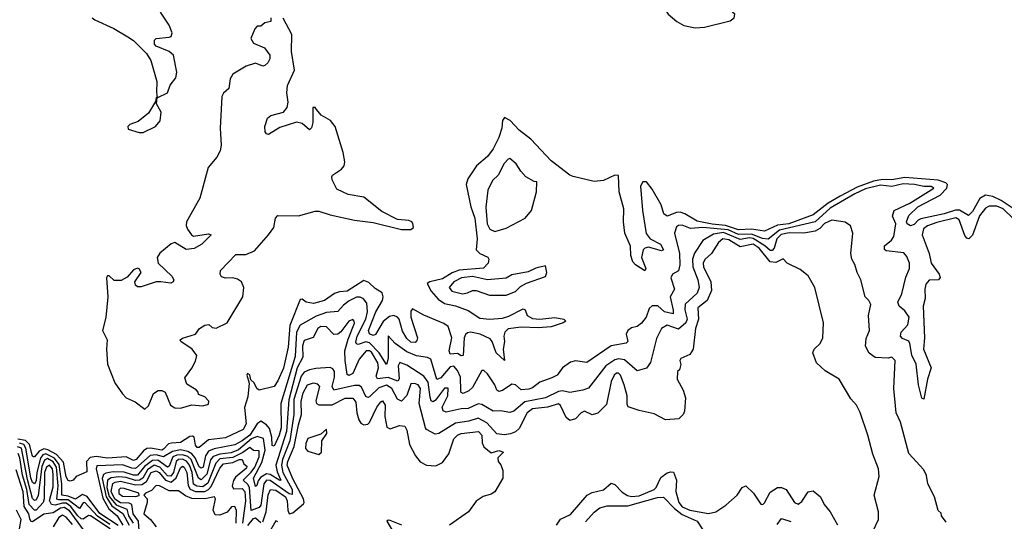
# Model space of a CAD drawing. Extents: x 2472589 to 2662339, y 701009 to 849030.
# Tile 131 of 256: x 2558446 to 2563706, y 782905 to 785585. Entities that reach past the tile are written whole.
import ezdxf

# ---------------------------------------------------------------- set-up
doc = ezdxf.new("R2010")
doc.units = 0

msp = doc.modelspace()

# ---------------------------------------------------------------- linework, layer by layer
at = {"layer": '0CON05XD'}
for points in [[(2562055, 785541.5), (2562105, 785544.8), (2562240.8, 785579.2), (2562262.8, 785595), (2562266.9, 785615), (2562206.2, 785666.2), (2562155, 785697.7), (2562067.2, 785777.2), (2562045, 785788.3), (2562015, 785792.3), (2561995, 785771.4), (2561955, 785674.2), (2561903.8, 785656.2), (2561893.6, 785646.4), (2561896, 785635), (2561910, 785615), (2561956.8, 785575), (2561993.4, 785553.4), (2562055, 785541.5)], [(2559185, 785170), (2559235.8, 785195), (2559250.8, 785235), (2559279.4, 785275), (2559285.5, 785305), (2559267.1, 785395), (2559245, 785414.4), (2559175, 785444), (2559166.2, 785455), (2559166.2, 785475), (2559175, 785483.8), (2559245, 785491.1), (2559255, 785496), (2559260, 785515), (2559245.4, 785555), (2559198.5, 785625)], [(2558832.5, 785595), (2558847.5, 785585), (2558948.7, 785538.7), (2559024.2, 785494.2), (2559053.4, 785473.4), (2559124.2, 785404.2), (2559147.6, 785367.6), (2559178.6, 785255), (2559177, 785197), (2559180, 785170), (2559185, 785170)], [(2559787.5, 785595), (2559787.5, 785575), (2559755, 785567.5), (2559735, 785550), (2559715, 785550), (2559703, 785537), (2559680, 785485), (2559695, 785460), (2559753.9, 785433.9), (2559782.5, 785395), (2559782.5, 785375), (2559772.5, 785355), (2559755, 785340), (2559745, 785337.5), (2559705, 785353.3), (2559656.7, 785336.7), (2559585, 785294.2), (2559571.1, 785268.9), (2559562.6, 785217.4), (2559535, 785192), (2559525.6, 785175), (2559517.3, 785005), (2559522.3, 784915), (2559517.3, 784885), (2559499.7, 784850.3), (2559453.8, 784795), (2559408.3, 784631.7), (2559337.5, 784505), (2559335.5, 784485), (2559342.9, 784465), (2559363.8, 784435), (2559375, 784428.5), (2559455, 784441.4), (2559468.8, 784435), (2559419.5, 784385), (2559378.1, 784361.9), (2559335, 784357.2), (2559275, 784394.6), (2559255, 784387.9), (2559195, 784337.9), (2559181.3, 784315), (2559186.7, 784285), (2559258.2, 784215), (2559269.1, 784195), (2559266.1, 784183.9), (2559253.1, 784176.9), (2559200, 784185), (2559175, 784183.9), (2559095, 784157.8), (2559075, 784157.5), (2559065, 784166.7), (2559061.9, 784185), (2559095.3, 784235), (2559085, 784254.4), (2559075, 784256.9), (2559055, 784249.1), (2559020.5, 784209.5), (2558988, 784192), (2558951.4, 784191.4), (2558925, 784215.7), (2558915, 784215.7), (2558910.6, 784205), (2558916.9, 784105), (2558906.5, 783993.5), (2558887.8, 783925), (2558913.8, 783875), (2558909.3, 783825), (2558914.7, 783745), (2558955, 783645.6), (2558995, 783585.6), (2559015, 783564.3), (2559062.7, 783542.7), (2559115, 783503.3)], [(2559115, 783503.3), (2559135, 783522.5), (2559161.5, 783588.5), (2559185.9, 783604.1), (2559205, 783604), (2559224.1, 783594.1), (2559252.5, 783525), (2559275, 783510.8), (2559305, 783510), (2559365, 783526.7), (2559425, 783522), (2559455, 783530), (2559457, 783547), (2559435, 783570), (2559401.7, 783581.7), (2559400, 783595), (2559388.3, 783608.3), (2559338.3, 783638.3), (2559328.3, 783671.7), (2559366.1, 783723.9), (2559385, 783760), (2559391.7, 783791.7), (2559367.5, 783825), (2559307.5, 783865), (2559303.3, 783875), (2559316.1, 783883.9), (2559385, 783904.2), (2559407.5, 783935), (2559435, 783953.3), (2559457, 783957), (2559475, 783940), (2559495, 783936.7), (2559553.9, 783966.1), (2559637.5, 784105), (2559644, 784155), (2559631.2, 784185), (2559609.1, 784199.1), (2559585.6, 784205.6), (2559545, 784204.3), (2559525, 784212), (2559517.1, 784225), (2559519.4, 784245), (2559600.3, 784329.7), (2559655, 784330), (2559700.3, 784349.7), (2559775, 784436), (2559803.1, 784475), (2559812.5, 784525), (2559825, 784538.6), (2559935, 784537.5), (2560025, 784562.5), (2560045, 784562.5), (2560105, 784543.1), (2560235, 784514.5), (2560335, 784501.4), (2560485, 784464), (2560535.8, 784464.2), (2560550, 784475), (2560547, 784497), (2560540, 784505), (2560525, 784512.5), (2560465, 784518), (2560380.1, 784560.1), (2560285, 784637.5), (2560200.3, 784650.3), (2560140, 784680), (2560115, 784730), (2560113.3, 784745), (2560116.7, 784755), (2560165, 784787.1), (2560179.5, 784805), (2560183.6, 784825), (2560174.6, 784875), (2560132, 785015), (2560105.6, 785045.6), (2560056.4, 785075), (2560032.5, 785105), (2560025, 785115.8), (2560012, 785115), (2560012.5, 785035), (2560005, 785006.7), (2559995, 784996.7), (2559955, 785030.4), (2559925, 785037.1), (2559835, 785009.2), (2559775, 784971.9), (2559765, 784974.3), (2559757.8, 784985), (2559756.5, 785015), (2559770.5, 785059.5), (2559787.5, 785072.5), (2559855, 785091.2), (2559875, 785115.8), (2559880.7, 785145), (2559873.1, 785195), (2559876.6, 785233.4), (2559913.5, 785315), (2559897.5, 785415), (2559899.4, 785505), (2559853, 785593)], [(2559105, 784982.5), (2559172.5, 785015), (2559195.8, 785044.2), (2559201.7, 785091.7), (2559177.5, 785135), (2559180, 785170), (2559175, 785170), (2559171.7, 785148.3), (2559134.2, 785085.8), (2559079.2, 785040.8), (2559035, 785025.8), (2559023.8, 785015), (2559025, 785000), (2559085, 784982.5), (2559105, 784982.5)], [(2563785, 784554.7), (2563689.1, 784619.1), (2563645, 784641), (2563605, 784647.5), (2563575, 784630), (2563535, 784561.1), (2563515, 784539.4), (2563466.8, 784566.8), (2563445, 784567.9), (2563385, 784548.2), (2563259.5, 784520.5), (2563245.8, 784514.2), (2563225, 784490), (2563205, 784483.8), (2563186.7, 784495), (2563182.5, 784505), (2563195, 784538), (2563244.5, 784585), (2563362.2, 784647.8), (2563398.9, 784685), (2563401.5, 784705), (2563393.9, 784713.9), (2563352.8, 784727.2), (2563175, 784741), (2563105, 784729.1), (2563055, 784731.7), (2563007.1, 784723), (2562919.7, 784690.3), (2562828.1, 784641.9), (2562764.9, 784605.1), (2562685, 784542.2), (2562555, 784495.2), (2562493.5, 784486.5), (2562425, 784454.8), (2562355, 784466.4), (2562285, 784462.1), (2562216.2, 784486.2), (2562145, 784492.4), (2562065, 784509), (2561998.6, 784548.6), (2561975, 784556), (2561955, 784554.8), (2561904.8, 784534.8), (2561887, 784547), (2561872.4, 784595), (2561825, 784679.5), (2561795, 784718.2), (2561775, 784718.9), (2561762.2, 784695), (2561772.2, 784565), (2561793.3, 784443.3), (2561814.2, 784414.2), (2561869.4, 784385), (2561885.6, 784355), (2561875, 784350.6), (2561805, 784368.9), (2561785.9, 784364.1), (2561776.4, 784355), (2561767.3, 784315), (2561790, 784255), (2561785, 784244), (2561735, 784274.4), (2561721.9, 784291.9), (2561711.5, 784325), (2561708.9, 784375), (2561678.2, 784445), (2561671.2, 784505), (2561673.4, 784575), (2561648.3, 784665), (2561645, 784752.5), (2561625, 784754.6), (2561565, 784725.7), (2561515, 784720.2), (2561403, 784747), (2561384.7, 784755), (2561285, 784831), (2561177.4, 784947.4), (2561113.7, 784995), (2561066.1, 785046.1), (2561035, 785062.1), (2561025, 785046), (2561022.4, 785005), (2561006, 784955), (2560976, 784895), (2560945.4, 784854.6), (2560885.5, 784804.5), (2560840.7, 784735), (2560831.4, 784705), (2560856.4, 784585), (2560876.6, 784525), (2560890.2, 784415), (2560885.4, 784355), (2560905, 784335.5), (2560946.4, 784316.4), (2560951.8, 784305), (2560948.2, 784285), (2560923.4, 784256.6), (2560793.9, 784246.1), (2560757.2, 784232.8), (2560705, 784201.2), (2560636.2, 784185), (2560622.9, 784175), (2560643.3, 784135), (2560681.1, 784091.1), (2560715, 784069.4), (2560775, 784056.1), (2560841, 784031), (2560905, 783990.5), (2560955, 783984.7), (2561025, 783990.9), (2561058.8, 784001.2), (2561135, 784040.5), (2561145.6, 784035), (2561156.9, 784005), (2561185, 783988.8), (2561225, 783985.4), (2561304.5, 783994.5), (2561352.5, 783985), (2561363.3, 783975), (2561350, 783965), (2561284.6, 783944.6), (2561215, 783939.1), (2561125, 783941.8), (2561055, 783933.1), (2561037.7, 783915), (2561032.3, 783895), (2561035.3, 783865), (2561028.9, 783825), (2561035, 783763.3), (2560991.8, 783805), (2560970.8, 783865), (2560959.3, 783879.3), (2560905.6, 783905.6), (2560855, 783916.2), (2560837.6, 783912.4)], [(2560985, 784454), (2561045, 784471.2), (2561145.9, 784524.1), (2561180, 784565), (2561207.5, 784665), (2561208.3, 784718.3), (2561195, 784720), (2561150, 784745), (2561122.5, 784775), (2561097.5, 784815), (2561065, 784842.5), (2561055, 784840), (2561033.9, 784816.1), (2561002.5, 784755), (2560972.5, 784725), (2560946.7, 784675), (2560935.9, 784584.1), (2560942.5, 784495), (2560956.7, 784465), (2560985, 784454)], [(2563753.1, 784523.1), (2563700, 784575), (2563665, 784588.9), (2563625, 784589.3), (2563605, 784577.7), (2563572.5, 784537.5), (2563535.9, 784434.1), (2563516.3, 784413.6), (2563505, 784417.3), (2563495, 784431.9), (2563465.3, 784515), (2563446.3, 784526.3), (2563345, 784501.5), (2563295, 784482.8), (2563273.2, 784466.8), (2563266.2, 784435), (2563304.3, 784335), (2563315.7, 784285), (2563357.5, 784225), (2563362.5, 784207.5), (2563355, 784194.6), (2563305, 784192.5), (2563287.2, 784172.8), (2563280.8, 784145), (2563282.8, 784095), (2563272, 784055), (2563280.2, 783885), (2563273.3, 783825), (2563315.4, 783725), (2563296.2, 783665), (2563275, 783557.5), (2563265, 783562.5), (2563247.5, 783635), (2563235.4, 783745), (2563212.2, 783792.2), (2563200.9, 783855), (2563195, 783867.5), (2563161.3, 783881.3), (2563151.4, 783895), (2563155.5, 783915), (2563189.5, 783955), (2563197, 783995), (2563175, 784030), (2563144.2, 784055), (2563137.1, 784075), (2563159, 784121), (2563180, 784210), (2563200, 784255), (2563199.8, 784285), (2563185, 784319.2), (2563168.7, 784338.7), (2563075, 784349.5), (2563065, 784356.7), (2563065, 784377.5), (2563102.5, 784407.5), (2563115, 784425.8), (2563125.7, 784495), (2563108.9, 784535), (2563117.7, 784565), (2563201.2, 784605), (2563330, 784685), (2563315, 784694.4), (2563275.4, 784694.6), (2563226.7, 784705), (2563165, 784708.8), (2563105, 784694), (2563045, 784700.8), (2562965, 784681.7), (2562906.5, 784655), (2562775, 784577.3), (2562695, 784505.6), (2562505, 784460.1), (2562445, 784412.3), (2562414.8, 784415.2), (2562355, 784439.3), (2562285, 784437.2), (2562231.4, 784461.4), (2562095.2, 784474.8), (2562029.1, 784469.1), (2561985, 784487.8), (2561965, 784485.6), (2561955, 784477.5), (2561943.1, 784445), (2561970, 784335), (2561972.9, 784275), (2561965, 784243.8), (2561933.8, 784225), (2561924.5, 784205.5), (2561944.4, 784145), (2561920.5, 784105), (2561937.4, 784032.6), (2561936.7, 784013.3), (2561891.1, 784025), (2561855, 784056.7), (2561824.3, 784055.7), (2561808.8, 784041.2), (2561791.9, 783995), (2561767.2, 783962.8), (2561745, 783945.8), (2561715, 783938.1), (2561694.2, 783925), (2561685.8, 783905), (2561694, 783865), (2561685, 783856), (2561605, 783843.3), (2561475, 783752.9), (2561415, 783762.5), (2561388.8, 783755), (2561345, 783725.6), (2561317.5, 783685), (2561288.5, 783671.5), (2561225, 783648.8), (2561185, 783617.3), (2561165, 783610.4), (2561125, 783607.8), (2561094, 783634), (2561075, 783637.3), (2561025, 783603.8), (2561005, 783599.4), (2560995.5, 783605.5), (2560983.5, 783635), (2560945, 783693.8), (2560925, 783710), (2560915, 783710), (2560865, 783620), (2560845, 783602.1), (2560815, 783588), (2560805, 783592.5), (2560802.4, 783602.4), (2560800.2, 783675), (2560785, 783710.5), (2560765, 783733.8), (2560745, 783729.7), (2560695, 783670.8), (2560675, 783662.5), (2560641.8, 783771.8), (2560625, 783780.6), (2560565, 783789.2), (2560515, 783810), (2560451.1, 783855), (2560415, 783896.7), (2560414.7, 783775.3), (2560405, 783743.3), (2560365.9, 783805.9), (2560315, 783859.4), (2560295, 783864.4), (2560255, 783850.4), (2560245, 783854), (2560242.4, 783862.4), (2560248.7, 783895), (2560295.2, 783985), (2560303.6, 784023.6), (2560300.2, 784070.2), (2560282.9, 784092.9), (2560265, 784103.1), (2560245, 784101.9), (2560206.2, 784083.8), (2560175, 784060), (2560145, 784025.5), (2560085, 784020.2), (2560029, 784001), (2559945, 783952.2), (2559924.8, 783915), (2559917.1, 783785), (2559841.8, 783535), (2559843.2, 783405), (2559832.5, 783365), (2559805, 783306.7), (2559795, 783310), (2559792.8, 783355), (2559780.2, 783400.2), (2559765, 783420), (2559735, 783440.9), (2559715, 783426.2), (2559675.9, 783365), (2559635, 783334.1), (2559595.8, 783314.2), (2559485, 783291.9), (2559455, 783280.3), (2559439.2, 783255), (2559426, 783195), (2559415, 783188.4), (2559405, 783196.6), (2559383.9, 783243.9), (2559366.3, 783266.3), (2559345, 783278.6), (2559305, 783287.4), (2559262.4, 783277.6), (2559215, 783249), (2559175, 783260.9), (2559143.4, 783256.6), (2559065, 783187.7), (2559045, 783188.7), (2558995, 783207.6), (2558858.5, 783201.5), (2558854.7, 783185.3), (2558889.5, 783029.5), (2558922.2, 782972.2), (2558966.4, 782935), (2558996.5, 782885)], [(2563395, 782900), (2563370, 782935), (2563368.3, 782948.3), (2563353, 782963), (2563332.5, 783035), (2563297.5, 783105), (2563289.3, 783149.3), (2563275, 783180), (2563196.4, 783266.4), (2563151.2, 783435), (2563128.8, 783485), (2563116.2, 783615), (2563123.3, 783765), (2563105, 783782.5), (2563085, 783776.7), (2563015, 783780), (2562983.6, 783803.6), (2562965, 783840), (2562968, 783882), (2562986.2, 783925), (2562980, 784005), (2562993, 784063), (2562982.5, 784085), (2562962.5, 784105), (2562940, 784195), (2562920, 784235), (2562907.7, 784277.7), (2562891.2, 784305), (2562886.2, 784335), (2562896.7, 784445), (2562883.6, 784483.6), (2562855, 784502.5), (2562785, 784513.3), (2562745, 784495.5), (2562720.7, 784469.3), (2562695, 784454.6), (2562635, 784445.3), (2562555.8, 784445.8), (2562513.1, 784436.9), (2562491.2, 784415), (2562475.9, 784364.1), (2562465, 784351.1), (2562455, 784352.4), (2562427.1, 784377.1), (2562365, 784416.7), (2562345, 784419.2), (2562295, 784411), (2562205, 784448), (2562151.6, 784438.4), (2562095.6, 784405), (2562051.6, 784338.4), (2562040.3, 784305), (2562042.5, 784265), (2562069.2, 784195), (2562075.4, 784155), (2562065.8, 784124.2), (2562001.5, 784065), (2561999.3, 784035), (2562011.8, 783985), (2562003.9, 783966.1), (2561965, 783931.9), (2561905, 783952.7), (2561874.7, 783935.3), (2561847.6, 783882.4), (2561815.7, 783754.3), (2561795, 783723.1), (2561745, 783709.2), (2561677.6, 783767.6), (2561645, 783772.2), (2561625, 783767.8), (2561577.3, 783735), (2561485, 783616.7), (2561455, 783606.2), (2561385, 783592.9), (2561345, 783601.8), (2561325, 783599.3), (2561255, 783564.1), (2561145, 783543.3), (2561085, 783493.5), (2561065, 783485.6), (2561015, 783495.7), (2560975, 783493.1), (2560915, 783528.5), (2560895, 783532.1), (2560842.5, 783507.5), (2560805, 783505.3), (2560725, 783487.8), (2560708, 783495), (2560703.1, 783515), (2560732.3, 783575), (2560735, 783616.2), (2560715, 783615.6), (2560667.9, 783552.1), (2560655, 783543.8), (2560645, 783548.8), (2560638.2, 783568.2), (2560628.8, 783648.8), (2560605, 783680.7), (2560515, 783740), (2560476.8, 783753.2), (2560468.2, 783735), (2560473.2, 783666.8), (2560465.4, 783654.6), (2560415, 783672.8), (2560356.9, 783666.9), (2560350.6, 783680.6), (2560362.2, 783725), (2560359.1, 783750.9), (2560325, 783807.8), (2560314.6, 783815.4), (2560296.2, 783815), (2560258.7, 783771.3), (2560225.4, 783695), (2560205, 783683.6), (2560195, 783690), (2560183.9, 783765), (2560183.8, 783815), (2560201, 783879), (2560233.8, 783963.8), (2560233.3, 783975), (2560225, 783983.3), (2560205, 783973.8), (2560162.3, 783917.7), (2560145, 783905.6), (2560125, 783902.5), (2560085, 783944), (2560055, 783945.5), (2560038.6, 783935), (2560013.7, 783886.3), (2559965, 783870.8), (2559956.9, 783843.1), (2559958.3, 783781.7), (2559927.9, 783725), (2559883.7, 783553.7), (2559871.8, 783385), (2559815.2, 783205), (2559820.8, 783169.1), (2559840.8, 783125), (2559835, 783122.7), (2559785, 783154.5), (2559765, 783158.8), (2559731.8, 783138.2), (2559719.4, 783120.6), (2559713.6, 783096.4), (2559705, 783091.2), (2559695.4, 783135), (2559740.3, 783219.7), (2559757.8, 783285), (2559747.7, 783347.7), (2559715, 783358), (2559685, 783344.8), (2559615, 783286.6), (2559575, 783270.1), (2559515, 783264.4), (2559479.5, 783250.5), (2559466.2, 783233.8), (2559445, 783157.2), (2559415, 783126), (2559401.1, 783135), (2559362.3, 783235), (2559345, 783250.5), (2559315, 783260.6), (2559285, 783259.2), (2559265, 783249.1), (2559245, 783199.6), (2559235.2, 783194.8), (2559185, 783231.8), (2559155, 783230.3), (2559112.1, 783197.9), (2559075, 783151.6), (2559055, 783151.1), (2559005, 783167.6), (2558945, 783168.8), (2558907.1, 783162.9), (2558893.4, 783155), (2558886.5, 783133.5), (2558908.3, 783035), (2558938.3, 782988.3), (2558997, 782947), (2559031.6, 782885)], [(2563006, 782855), (2563034, 782915), (2563034, 782955), (2563010, 783045), (2563038, 783145), (2563034.4, 783185), (2563003.2, 783263.2), (2562976.5, 783365), (2562935.5, 783485.5), (2562915.5, 783525.5), (2562885, 783560), (2562823.7, 783663.7), (2562748.5, 783708.5), (2562702.3, 783752.3), (2562682.5, 783805), (2562690, 783825), (2562722, 783855), (2562735.5, 783884.5), (2562740, 783965), (2562694.1, 784154.1), (2562657.3, 784217.3), (2562615, 784251.2), (2562545, 784283.8), (2562525, 784306.7), (2562485, 784287.5), (2562455, 784290.7), (2562395.7, 784365), (2562365, 784385.7), (2562295, 784372.1), (2562235, 784408.7), (2562202, 784415), (2562178.5, 784395), (2562140.8, 784335), (2562105.9, 784304.1), (2562097.5, 784285), (2562098.7, 784265), (2562137.4, 784185), (2562141.7, 784138.3), (2562118.2, 784085), (2562069.1, 784045), (2562072.8, 783985), (2562055.5, 783935.5), (2562044.5, 783825), (2562025, 783795.7), (2561977.5, 783775), (2561972.5, 783765), (2561977, 783743), (2561970, 783715), (2561960, 783705), (2561957.5, 783665), (2561990, 783605), (2562003.3, 783565), (2561997, 783493), (2561990, 783475), (2561967, 783453), (2561895, 783447.5), (2561835, 783480), (2561755, 783496.7), (2561697, 783517), (2561691.2, 783531.2), (2561691.4, 783575), (2561675.5, 783635), (2561655, 783686), (2561645, 783695.8), (2561635, 783695.8), (2561622, 783685), (2561605, 783652.5), (2561580.2, 783529.8), (2561535, 783483.1), (2561505, 783474.4), (2561463.9, 783493.9), (2561445, 783484.2), (2561415, 783452.9), (2561385, 783443.3), (2561365, 783460), (2561335, 783524.2), (2561325, 783532.5), (2561265.2, 783514.8), (2561184.8, 783505.2), (2561156.1, 783485), (2561115, 783400.4), (2561095, 783382.8), (2561068.2, 783371.8), (2561035, 783367.8), (2560995, 783371.8), (2560942, 783432), (2560895, 783455.3), (2560845, 783439.7), (2560775, 783428.9), (2560685, 783374.6), (2560665, 783370.4), (2560620, 783395), (2560613.1, 783405), (2560580, 783535), (2560586.8, 783615), (2560575, 783634.3), (2560555, 783641.9), (2560535, 783640), (2560513.3, 783576.7), (2560485, 783547.5), (2560465, 783556.9), (2560434, 783615), (2560405, 783632.6), (2560365, 783617.8), (2560315, 783570.4), (2560305, 783567.3), (2560295, 783572.2), (2560271.7, 783621.7), (2560260.2, 783630.2), (2560235, 783630), (2560125, 783605.6), (2560116.2, 783625), (2560127.5, 783675), (2560127.3, 783705), (2560119.2, 783719.2), (2560105, 783726.9), (2560027.8, 783722.2), (2559994.4, 783714.4), (2559965, 783702.3), (2559949.1, 783680.9), (2559911.1, 783555), (2559911.3, 783475), (2559890.1, 783335), (2559850.1, 783235), (2559844.9, 783205), (2559852, 783165), (2559902.1, 783075), (2559901.7, 783048.3), (2559885, 783051.1), (2559785, 783122.2), (2559765, 783125.2), (2559750.2, 783105), (2559735, 782991.9), (2559725, 782979.6), (2559682.1, 782962.1), (2559672.9, 783085), (2559665, 783101.1), (2559639.3, 783125), (2559682.6, 783167.4), (2559702, 783195), (2559725, 783249.5), (2559725, 783281.9), (2559695, 783283.8), (2559675, 783299.4), (2559637.7, 783272.3), (2559585, 783246.7), (2559515, 783238.1), (2559493.8, 783216.2), (2559450.5, 783109.5), (2559425, 783090), (2559392.3, 783092.3), (2559375, 783104.2), (2559367.6, 783165), (2559353, 783205), (2559337.1, 783227.1), (2559315, 783237.1), (2559295, 783236), (2559281.2, 783225), (2559268.5, 783165), (2559253.3, 783146.7), (2559235, 783148.5), (2559195, 783194.9), (2559165.1, 783205.2), (2559129.2, 783180.8), (2559103.7, 783136.3), (2559085.7, 783124.3), (2559065, 783123.5), (2559015, 783139.6), (2558975, 783142.3), (2558935, 783138.1), (2558915.7, 783124.3), (2558911.8, 783085), (2558925, 783037.8), (2558962.3, 782992.3), (2559019.2, 782969.2), (2559028.3, 782935), (2559052.4, 782895)], [(2560955, 784112.5), (2561045, 784114), (2561095, 784133.3), (2561120.7, 784159.3), (2561153, 784177), (2561255, 784212.5), (2561262.5, 784235), (2561255, 784270), (2561203, 784257), (2561161.7, 784238.3), (2561075, 784222.5), (2561045, 784203.3), (2560945, 784195.7), (2560865, 784213.3), (2560806.7, 784205), (2560766, 784185), (2560741.2, 784155), (2560755, 784133.8), (2560811.2, 784121.2), (2560837.5, 784125), (2560865, 784138), (2560885, 784138), (2560955, 784112.5)], [(2560837.6, 783912.4), (2560826.7, 783903.3), (2560820, 783885), (2560815, 783790), (2560805, 783788.8), (2560785, 783801.1), (2560745, 783798), (2560740.4, 783815), (2560754.1, 783885), (2560735.2, 783945.2), (2560712, 783962), (2560605, 784006.5), (2560545, 784039.4), (2560535, 784027.5), (2560536.3, 783995), (2560570.4, 783885), (2560568.4, 783871.6), (2560558.8, 783861.2), (2560535, 783862), (2560515, 783880.9), (2560490.8, 783920.9), (2560473.7, 783985), (2560465, 783996.5), (2560445, 784005.2), (2560421.2, 783998.8), (2560387.6, 783972.4), (2560347.2, 783902.8), (2560335, 783898.1), (2560315, 783906), (2560310, 783925), (2560349, 784025), (2560384.1, 784085), (2560388.4, 784105), (2560383.3, 784125), (2560345, 784148.8), (2560311.7, 784181.7), (2560285, 784191.1), (2560195, 784134.7), (2560155, 784131.9), (2560127.2, 784122.8), (2560075, 784085.4), (2560015, 784067.9), (2559976.7, 784075), (2559955, 784092.5), (2559945, 784090), (2559889.7, 783950.3), (2559880, 783835), (2559855, 783724), (2559825.2, 783654.8), (2559805, 783625.8), (2559725, 783606), (2559712.5, 783615), (2559699.2, 783645), (2559681.7, 783661.7), (2559675, 783686.7), (2559662.5, 783695), (2559660, 783685), (2559672.3, 783642.3), (2559665, 783570), (2559647.3, 783512.7), (2559656.7, 783425), (2559640, 783395), (2559545, 783350.5), (2559455, 783340.7), (2559405, 783298.6), (2559395, 783298.6), (2559385, 783312), (2559377.8, 783355), (2559369.8, 783359.8), (2559355, 783357.9), (2559305, 783326.5), (2559258, 783322), (2559241.2, 783318.8), (2559215, 783289.6), (2559205, 783285.9), (2559145, 783296.5), (2559125, 783293.5), (2559107.6, 783282.4), (2559068.8, 783235), (2559055, 783229.5), (2559015, 783250.2), (2558915, 783242.3), (2558855, 783252), (2558823.2, 783246.8), (2558802.7, 783225), (2558805, 783170), (2558747.5, 783145), (2558732.5, 783125), (2558715, 783120), (2558705, 783123.3), (2558695, 783143.3), (2558680.5, 783220.5), (2558642.2, 783262.2), (2558597.4, 783287.4), (2558575, 783291.9), (2558549.5, 783280.5), (2558525, 783248.6), (2558520.3, 783250.3), (2558515, 783252.5), (2558498.1, 783315), (2558477.5, 783337.5), (2558436.3, 783343.7)], [(2559745, 782901.5), (2559762.2, 782955), (2559773.3, 783046.6), (2559785.3, 783074.7), (2559815, 783070.5), (2559865.5, 783035), (2559874.2, 783015), (2559878.2, 782965), (2559885.7, 782945.7), (2559905, 782950.2), (2559961.6, 782998.4), (2559966.2, 783005), (2559962.4, 783025), (2559905, 783131.8), (2559875.7, 783205), (2559878.1, 783225), (2559911.7, 783305), (2559935, 783420.8), (2559952.4, 783475), (2559950, 783545), (2559960.7, 783590.7), (2559984.4, 783635), (2560015, 783644.3), (2560035, 783640), (2560047.5, 783625), (2560028.6, 783548.6), (2560032, 783535), (2560045, 783527.1), (2560115, 783527.1), (2560185, 783563.8), (2560225, 783562.5), (2560241.9, 783541.9), (2560247.3, 783485), (2560258, 783448), (2560268.6, 783428.6), (2560285, 783420), (2560305, 783423.8), (2560315, 783433.3), (2560353.1, 783515), (2560375, 783543.8), (2560385, 783548), (2560397.8, 783525), (2560397.1, 783465), (2560407.7, 783407.7), (2560425, 783398.8), (2560475, 783417.5), (2560503.1, 783413.1), (2560515, 783392.5), (2560528.5, 783315), (2560560, 783255), (2560585, 783222.5), (2560620, 783205), (2560668.3, 783201.7), (2560705, 783220), (2560738.8, 783265), (2560765.8, 783345), (2560784.2, 783365), (2560805, 783374.4), (2560896.2, 783385), (2560914.4, 783365), (2560915.8, 783325), (2560925, 783302.5), (2560965, 783270), (2561005, 783282.5), (2561030, 783275), (2561000, 783245), (2561002.5, 783225), (2561017, 783207), (2561026.4, 783176.4), (2561026.7, 783135), (2560985, 783062.5), (2560965, 783050), (2560922.3, 783037.7), (2560885, 783013.3), (2560843.3, 782955), (2560742.5, 782885)], [(2560045, 783262.5), (2560057.5, 783275), (2560060, 783335), (2560087.5, 783375), (2560085, 783397.5), (2560055, 783370), (2559985, 783347.5), (2559975, 783320), (2559973.6, 783293.6), (2559985, 783280), (2560045, 783262.5)], [(2558927.1, 782887.1), (2558862, 782932), (2558795, 783004.7), (2558785, 783003.6), (2558765, 782974.1), (2558705, 783019.1), (2558655, 783019), (2558644, 783024), (2558651.1, 783095), (2558642, 783195), (2558625, 783223.4), (2558595, 783240.1), (2558578.1, 783231.9), (2558565, 783197.3), (2558545, 783042.9), (2558535, 783019.1), (2558525, 783015.9), (2558515, 783026.4), (2558488.2, 783128.2), (2558455.7, 783295.7), (2558435, 783303.3)], [(2558971.8, 782881.8), (2558875, 782946.5), (2558807.5, 783037.5), (2558782.4, 783047.6), (2558745, 783023.8), (2558705, 783040), (2558671, 783045), (2558671.6, 783105), (2558657.8, 783207.8), (2558632.2, 783242.2), (2558585, 783266.2), (2558569.4, 783260.6), (2558557.8, 783242.2), (2558538.3, 783165), (2558535, 783121.4), (2558525, 783104.7), (2558515, 783111.9), (2558505, 783137.3), (2558479.6, 783295), (2558468.4, 783315), (2558445, 783323.2)], [(2558928.7, 782865), (2558825, 782934.8), (2558813.3, 782936.7), (2558785, 782916.5), (2558775, 782918.3), (2558755, 782936), (2558719.7, 782985), (2558695, 783002.5), (2558675, 783002.7), (2558635, 782990.5), (2558615.5, 782995.5), (2558605.8, 783015.8), (2558625, 783088.8), (2558625.8, 783155), (2558621.2, 783185), (2558605, 783205.2), (2558589.4, 783195), (2558579.3, 783165), (2558576.2, 783025), (2558570.8, 783005), (2558535, 782964.8), (2558525, 782965.3), (2558497, 782995), (2558484, 783075), (2558461.6, 783151.6), (2558447.5, 783245), (2558437.8, 783267.8)], [(2559085, 782854.4), (2559080, 782905), (2559051.8, 782945), (2559045, 782994.6), (2559031.1, 783001.1), (2558985, 783003.5), (2558955, 783024), (2558934.5, 783065), (2558943.8, 783106.2), (2558955.5, 783115), (2558985, 783119), (2559065, 783099.7), (2559098.9, 783101.1), (2559123.1, 783116.9), (2559148.4, 783165), (2559175, 783175.2), (2559191.5, 783165), (2559224.2, 783124.2), (2559255, 783114.8), (2559282.5, 783137.5), (2559305, 783190), (2559315, 783198.9), (2559325, 783193.8), (2559339.6, 783165), (2559346.2, 783096.2), (2559356.7, 783076.7), (2559385, 783063.5), (2559434.9, 783065.1), (2559455, 783074.1), (2559469.7, 783090.3), (2559515, 783188.5), (2559535, 783212.9), (2559585, 783218.5), (2559619.4, 783235), (2559635, 783235.9), (2559642.9, 783212.9), (2559659.3, 783199.3), (2559658.5, 783188.5), (2559599.5, 783140.5), (2559587.5, 783122.5), (2559580.8, 783095), (2559588.1, 783078.1), (2559635, 783080.2), (2559648.7, 783065), (2559653, 783015), (2559636.1, 782895)], [(2558425, 783181.9), (2558463.8, 783065), (2558468.5, 782985), (2558492.9, 782945), (2558498.7, 782918.7)], [(2561313.3, 782885), (2561335, 782915.6), (2561388.3, 782941.7), (2561477.1, 783045), (2561505, 783059.6), (2561565, 783072.5), (2561605, 783108), (2561625, 783102.5), (2561665, 783060.5), (2561693.1, 783043.1), (2561715, 783038.2), (2561755, 783041.7), (2561835.5, 783075), (2561846.6, 783085), (2561870.8, 783139.2), (2561905, 783163.3), (2561925, 783170), (2561938.3, 783168.3), (2561954.1, 783124.1), (2561951.8, 783065), (2561967.3, 783005), (2561985, 782982.6), (2562025, 782964.4), (2562125, 782947.1), (2562165, 782956.5), (2562218.1, 782991.9), (2562279.4, 783045), (2562305, 783085.8), (2562325, 783094), (2562365.9, 783055.9), (2562405.9, 782995.9), (2562415, 782994), (2562425, 783003.8), (2562455, 783060.6), (2562495, 783086.2), (2562515.4, 783085.4), (2562540, 783075), (2562585, 783005.8), (2562605, 782997.1), (2562625, 783010), (2562657.2, 783062.8), (2562685, 783067.8), (2562723.1, 783035), (2562742.7, 782995), (2562775.9, 782955.9), (2562815, 782886)], [(2559065, 783038.1), (2559085, 783043.3), (2559083.3, 783055), (2559005, 783080), (2558985, 783081.5), (2558975, 783073.3), (2558975, 783052.9), (2558995, 783039.1), (2559065, 783038.1)], [(2559602.1, 782895), (2559605, 782962.5), (2559595, 782983.3), (2559577.5, 782982.5), (2559555, 782953.3), (2559515, 782937.5), (2559490, 782940), (2559480, 782965), (2559492.5, 783025), (2559486.4, 783036.4), (2559435, 783024.4), (2559366.2, 783026.2), (2559331.2, 783041.2), (2559295, 783068), (2559245, 783068.5), (2559192.5, 783095), (2559175, 783096), (2559150, 783070), (2559117.5, 783055), (2559110, 783045), (2559127.5, 783025), (2559127.5, 783005), (2559108.8, 782945), (2559144.5, 782914.5), (2559175.6, 782875.6)], [(2561468, 782902), (2561515, 782954.6), (2561545, 782977.3), (2561585, 782987.7), (2561695, 782987.1), (2561852.4, 783032.4), (2561885, 783034.3), (2561943.6, 782973.6), (2561985, 782940.5), (2562065.2, 782905.2), (2562095, 782859.1)], [(2558498.7, 782918.7), (2558505, 782905.5), (2558515, 782903.6), (2558575, 782945.3), (2558625, 782952.6), (2558665, 782976.8), (2558685, 782980.7), (2558708.8, 782965), (2558785, 782859.5)], [(2558444.6, 782865), (2558453.9, 782915), (2558429.3, 782965)], [(2558728.1, 782888.1), (2558695, 782927.9), (2558675, 782938.7), (2558654.7, 782925), (2558624.3, 782875.7)], [(2559665, 782883.4), (2559695, 782919.8), (2559705, 782924.2), (2559735, 782897.8)], [(2559825, 782902.5), (2559815, 782907.5), (2559773.1, 782836.9)], [(2560486.7, 782885), (2560425, 782909.2), (2560415, 782911.2), (2560406.7, 782905), (2560466, 782806)], [(2562491.7, 782888.3), (2562515, 782920), (2562565, 782904.2)]]:
    msp.add_lwpolyline(points, dxfattribs=at)

doc.saveas('drawing.dxf')
